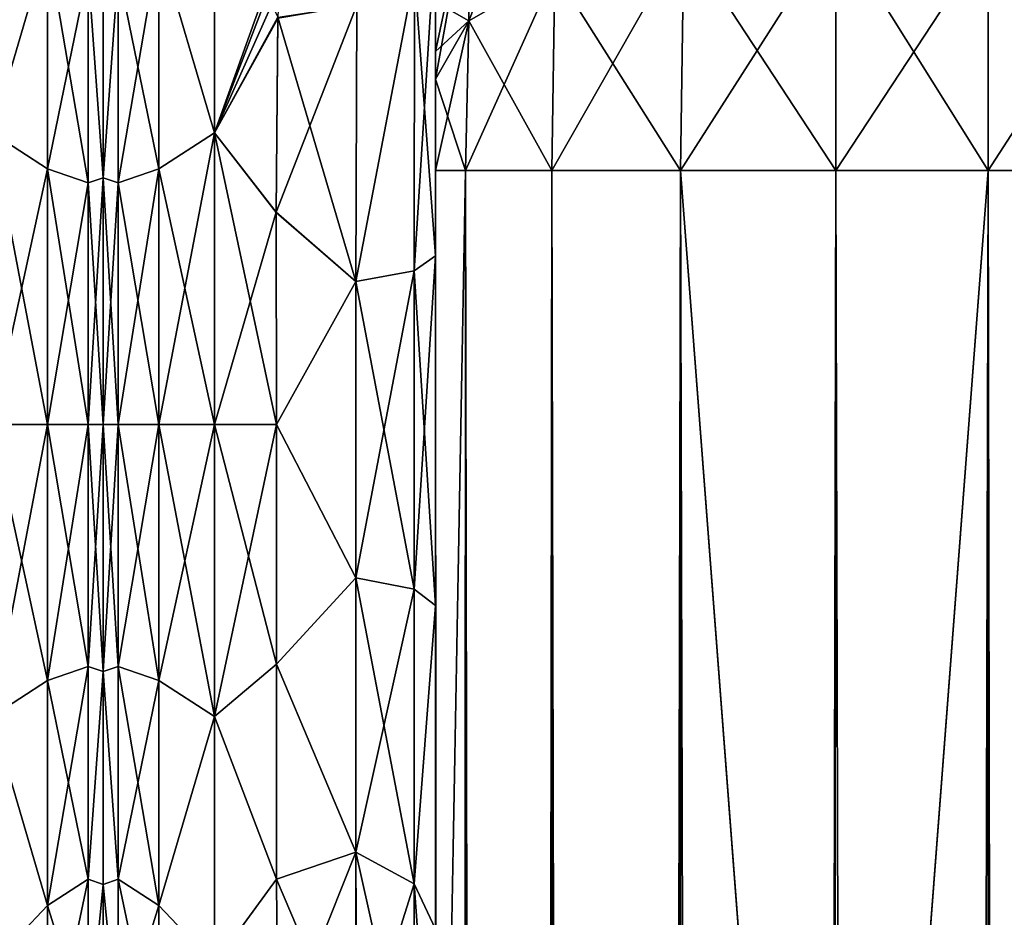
# Model space of a CAD drawing. Extents: x -23 to 470, y -2000 to 0.
# Tile 163 of 198: x 227 to 258, y -43 to -15. Entities that reach past the tile are written whole.
import ezdxf

# ---------------------------------------------------------------- set-up
doc = ezdxf.new("R2010")
doc.units = 0
doc.header["$LTSCALE"] = 64.718028
for name, color, linetype in [('367', 7, 'CONTINUOUS'), ('406', 7, 'CONTINUOUS'), ('407', 7, 'CONTINUOUS'), ('430', 7, 'CONTINUOUS'), ('434', 7, 'CONTINUOUS'), ('435', 7, 'CONTINUOUS'), ('436', 7, 'CONTINUOUS'), ('445', 7, 'CONTINUOUS'), ('446', 7, 'CONTINUOUS'), ('447', 7, 'CONTINUOUS'), ('448', 7, 'CONTINUOUS'), ('450', 7, 'CONTINUOUS'), ('451', 7, 'CONTINUOUS'), ('456', 7, 'CONTINUOUS'), ('458', 7, 'CONTINUOUS'), ('468', 7, 'CONTINUOUS'), ('469', 7, 'CONTINUOUS')]:
    doc.layers.add(name, color=color, linetype=linetype)

msp = doc.modelspace()

# ---------------------------------------------------------------- linework, layer by layer
at = {"layer": '367', "linetype": 'CONTINUOUS'}
for points in [[(230, -7.5, 0), (230, -9.067, 7.854), (230, -48.5, 0), (230, -7.5, 0)], [(230, -9.067, -7.855), (230, -7.5, 0), (230, -46.933, -7.854), (230, -9.067, -7.855)], [(230, -46.933, -7.854), (230, -7.5, 0), (230, -48.5, 0), (230, -46.933, -7.854)], [(230, -9.067, 7.854), (230, -13.536, 14.522), (230, -46.933, 7.855), (230, -9.067, 7.854)], [(230, -48.5, 0), (230, -9.067, 7.854), (230, -46.933, 7.855), (230, -48.5, 0)], [(230, -13.536, -14.522), (230, -9.067, -7.855), (230, -42.464, -14.522), (230, -13.536, -14.522)], [(230, -42.464, -14.522), (230, -9.067, -7.855), (230, -46.933, -7.854), (230, -42.464, -14.522)], [(230, -13.536, 14.522), (230, -20.235, 18.966), (230, -35.766, 18.966), (230, -13.536, 14.522)], [(230, -46.933, 7.855), (230, -13.536, 14.522), (230, -42.464, 14.522), (230, -46.933, 7.855)], [(230, -42.464, 14.522), (230, -13.536, 14.522), (230, -35.766, 18.966), (230, -42.464, 14.522)], [(230, -20.234, -18.966), (230, -13.536, -14.522), (230, -42.464, -14.522), (230, -20.234, -18.966)], [(230, -28, -20.5), (230, -20.234, -18.966), (230, -35.765, -18.966), (230, -28, -20.5)], [(230, -35.765, -18.966), (230, -20.234, -18.966), (230, -42.464, -14.522), (230, -35.765, -18.966)], [(230, -20.235, 18.966), (230, -28, 20.5), (230, -35.766, 18.966), (230, -20.235, 18.966)]]:
    msp.add_3dface(points, dxfattribs=at)
at = {"layer": '406', "linetype": 'CONTINUOUS'}
for points in [[(226.5, -18.816, -22.173), (226.5, -11.029, -16.971), (228.25, -12.875, -18.026), (226.5, -18.816, -22.173)], [(226.5, -11.029, 16.971), (226.5, -18.816, 22.173), (228.25, -12.875, 18.026), (226.5, -11.029, 16.971)], [(226.5, -18.816, -22.173), (228.25, -12.875, -18.026), (228.25, -19.952, -22.112), (226.5, -18.816, -22.173)], [(226.5, -18.816, 22.173), (228.25, -19.952, 22.112), (228.25, -12.875, 18.026), (226.5, -18.816, 22.173)], [(228.25, -19.952, 22.112), (229.532, -13.699, 17.043), (228.25, -12.875, 18.026), (228.25, -19.952, 22.112)], [(229.532, -13.699, -17.043), (229.532, -20.391, -20.907), (228.25, -12.875, -18.026), (229.532, -13.699, -17.043)], [(228.25, -12.875, -18.026), (229.532, -20.391, -20.907), (228.25, -19.952, -22.112), (228.25, -12.875, -18.026)], [(230, -20.235, 18.966), (230, -13.536, 14.522), (229.532, -13.699, 17.043), (230, -20.235, 18.966)], [(230, -13.536, -14.522), (230, -20.234, -18.966), (229.532, -13.699, -17.043), (230, -13.536, -14.522)], [(229.532, -20.391, 20.907), (229.532, -13.699, 17.043), (228.25, -19.952, 22.112), (229.532, -20.391, 20.907)], [(229.532, -20.391, 20.907), (230, -20.235, 18.966), (229.532, -13.699, 17.043), (229.532, -20.391, 20.907)], [(229.532, -13.699, -17.043), (230, -20.234, -18.966), (229.532, -20.391, -20.907), (229.532, -13.699, -17.043)], [(226.5, -28, -24), (226.5, -18.816, -22.173), (228.25, -28, -23.531), (226.5, -28, -24)], [(226.5, -18.816, -22.173), (228.25, -19.952, -22.112), (228.25, -28, -23.531), (226.5, -18.816, -22.173)], [(226.5, -18.816, 22.173), (226.5, -28, 24), (228.25, -19.952, 22.112), (226.5, -18.816, 22.173)], [(226.5, -28, 24), (228.25, -28, 23.531), (228.25, -19.952, 22.112), (226.5, -28, 24)], [(228.25, -28, 23.531), (229.532, -20.391, 20.907), (228.25, -19.952, 22.112), (228.25, -28, 23.531)], [(229.532, -20.391, -20.907), (229.532, -28, -22.248), (228.25, -19.952, -22.112), (229.532, -20.391, -20.907)], [(228.25, -19.952, -22.112), (229.532, -28, -22.248), (228.25, -28, -23.531), (228.25, -19.952, -22.112)], [(229.532, -28, 22.248), (229.532, -20.391, 20.907), (228.25, -28, 23.531), (229.532, -28, 22.248)], [(230, -20.234, -18.966), (230, -28, -20.5), (229.532, -20.391, -20.907), (230, -20.234, -18.966)], [(230, -28, 20.5), (230, -20.235, 18.966), (229.532, -28, 22.248), (230, -28, 20.5)], [(229.532, -28, 22.248), (230, -20.235, 18.966), (229.532, -20.391, 20.907), (229.532, -28, 22.248)], [(229.532, -20.391, -20.907), (230, -28, -20.5), (229.532, -28, -22.248), (229.532, -20.391, -20.907)]]:
    msp.add_3dface(points, dxfattribs=at)
at = {"layer": '407', "linetype": 'CONTINUOUS'}
for points in [[(226.5, -37.184, -22.173), (226.5, -28, -24), (228.25, -36.048, -22.112), (226.5, -37.184, -22.173)], [(226.5, -28, -24), (228.25, -28, -23.531), (228.25, -36.048, -22.112), (226.5, -28, -24)], [(226.5, -28, 24), (226.5, -37.184, 22.173), (228.25, -28, 23.531), (226.5, -28, 24)], [(228.25, -28, 23.531), (226.5, -37.184, 22.173), (228.25, -36.048, 22.112), (228.25, -28, 23.531)], [(229.532, -28, 22.248), (228.25, -28, 23.531), (228.25, -36.048, 22.112), (229.532, -28, 22.248)], [(229.532, -35.609, 20.907), (229.532, -28, 22.248), (228.25, -36.048, 22.112), (229.532, -35.609, 20.907)], [(228.25, -28, -23.531), (229.532, -28, -22.248), (229.532, -35.609, -20.907), (228.25, -28, -23.531)], [(228.25, -28, -23.531), (229.532, -35.609, -20.907), (228.25, -36.048, -22.112), (228.25, -28, -23.531)], [(230, -35.766, 18.966), (230, -28, 20.5), (229.532, -35.609, 20.907), (230, -35.766, 18.966)], [(230, -28, 20.5), (229.532, -28, 22.248), (229.532, -35.609, 20.907), (230, -28, 20.5)], [(230, -28, -20.5), (230, -35.765, -18.966), (229.532, -28, -22.248), (230, -28, -20.5)], [(229.532, -28, -22.248), (230, -35.765, -18.966), (229.532, -35.609, -20.907), (229.532, -28, -22.248)], [(229.532, -35.609, -20.907), (229.532, -42.301, -17.043), (228.25, -36.048, -22.112), (229.532, -35.609, -20.907)], [(229.532, -42.301, 17.043), (229.532, -35.609, 20.907), (228.25, -43.125, 18.026), (229.532, -42.301, 17.043)], [(228.25, -43.125, 18.026), (229.532, -35.609, 20.907), (228.25, -36.048, 22.112), (228.25, -43.125, 18.026)], [(229.532, -35.609, -20.907), (230, -35.765, -18.966), (229.532, -42.301, -17.043), (229.532, -35.609, -20.907)], [(229.532, -42.301, 17.043), (230, -35.766, 18.966), (229.532, -35.609, 20.907), (229.532, -42.301, 17.043)], [(230, -35.765, -18.966), (230, -42.464, -14.522), (229.532, -42.301, -17.043), (230, -35.765, -18.966)], [(230, -42.464, 14.522), (230, -35.766, 18.966), (229.532, -42.301, 17.043), (230, -42.464, 14.522)], [(226.5, -37.184, 22.173), (228.25, -43.125, 18.026), (228.25, -36.048, 22.112), (226.5, -37.184, 22.173)], [(226.5, -37.184, -22.173), (228.25, -36.048, -22.112), (228.25, -43.125, -18.026), (226.5, -37.184, -22.173)], [(228.25, -36.048, -22.112), (229.532, -42.301, -17.043), (228.25, -43.125, -18.026), (228.25, -36.048, -22.112)], [(226.5, -37.184, 22.173), (226.5, -44.971, 16.971), (228.25, -43.125, 18.026), (226.5, -37.184, 22.173)], [(226.5, -44.971, -16.971), (226.5, -37.184, -22.173), (228.25, -43.125, -18.026), (226.5, -44.971, -16.971)], [(229.532, -42.301, -17.043), (229.532, -47.268, -11.124), (228.25, -43.125, -18.026), (229.532, -42.301, -17.043)], [(229.532, -47.268, 11.124), (229.532, -42.301, 17.043), (228.25, -48.379, 11.766), (229.532, -47.268, 11.124)], [(228.25, -48.379, 11.766), (229.532, -42.301, 17.043), (228.25, -43.125, 18.026), (228.25, -48.379, 11.766)], [(229.532, -42.301, -17.043), (230, -42.464, -14.522), (229.532, -47.268, -11.124), (229.532, -42.301, -17.043)], [(229.532, -47.268, 11.124), (230, -42.464, 14.522), (229.532, -42.301, 17.043), (229.532, -47.268, 11.124)], [(230, -42.464, -14.522), (230, -46.933, -7.854), (229.532, -47.268, -11.124), (230, -42.464, -14.522)], [(230, -46.933, 7.855), (230, -42.464, 14.522), (229.532, -47.268, 11.124), (230, -46.933, 7.855)], [(226.5, -44.971, 16.971), (228.25, -48.379, 11.766), (228.25, -43.125, 18.026), (226.5, -44.971, 16.971)], [(226.5, -44.971, -16.971), (228.25, -43.125, -18.026), (228.25, -48.379, -11.766), (226.5, -44.971, -16.971)], [(228.25, -43.125, -18.026), (229.532, -47.268, -11.124), (228.25, -48.379, -11.766), (228.25, -43.125, -18.026)]]:
    msp.add_3dface(points, dxfattribs=at)
at = {"layer": '430', "linetype": 'CONTINUOUS'}
for points in [[(240.45, -12.5, 33.5), (240.45, -12.5, 24.51), (240.45, -22.687, 28.505), (240.45, -12.5, 33.5)], [(240.45, -13.067, 36.36), (240.45, -12.5, 33.5), (240.45, -58.637, 36.17), (240.45, -13.067, 36.36)], [(240.45, -58.637, 36.17), (240.45, -12.5, 33.5), (240.45, -54.041, 30.647), (240.45, -58.637, 36.17)], [(240.45, -54.041, 30.647), (240.45, -12.5, 33.5), (240.45, -22.687, 28.505), (240.45, -54.041, 30.647)], [(240.45, -58.638, -36.171), (240.45, -54.042, -30.648), (240.45, -12.5, -33.5), (240.45, -58.638, -36.171)], [(240.45, -12.5, -33.5), (240.45, -54.042, -30.648), (240.45, -22.687, -28.505), (240.45, -12.5, -33.5)], [(240.45, -13.067, -36.36), (240.45, -58.638, -36.171), (240.45, -12.5, -33.5), (240.45, -13.067, -36.36)], [(240.45, -12.5, -24.51), (240.45, -12.5, -33.5), (240.45, -22.687, -28.505), (240.45, -12.5, -24.51)], [(240.45, -13.5, 37.234), (240.45, -13.067, 36.36), (240.45, -64.865, 39.77), (240.45, -13.5, 37.234)], [(240.45, -64.865, 39.77), (240.45, -13.067, 36.36), (240.45, -58.637, 36.17), (240.45, -64.865, 39.77)], [(240.45, -13.5, -37.234), (240.45, -58.638, -36.171), (240.45, -13.067, -36.36), (240.45, -13.5, -37.234)], [(240.45, -14.695, 38.801), (240.45, -13.5, 37.234), (240.45, -64.865, 39.77), (240.45, -14.695, 38.801)], [(240.45, -14.695, -38.801), (240.45, -58.638, -36.171), (240.45, -13.5, -37.234), (240.45, -14.695, -38.801)], [(240.45, -16.266, 40), (240.45, -14.695, 38.801), (240.45, -64.865, 39.77), (240.45, -16.266, 40)], [(240.45, -64.865, -39.77), (240.45, -58.638, -36.171), (240.45, -14.695, -38.801), (240.45, -64.865, -39.77)], [(240.45, -16.266, -40), (240.45, -64.865, -39.77), (240.45, -14.695, -38.801), (240.45, -16.266, -40)], [(240.45, -17.135, 40.431), (240.45, -16.266, 40), (240.45, -71.85, 41), (240.45, -17.135, 40.431)], [(240.45, -71.85, 41), (240.45, -16.266, 40), (240.45, -64.865, 39.77), (240.45, -71.85, 41)], [(240.45, -17.135, -40.431), (240.45, -64.865, -39.77), (240.45, -16.266, -40), (240.45, -17.135, -40.431)], [(240.45, -20, 41), (240.45, -17.135, 40.431), (240.45, -71.85, 41), (240.45, -20, 41)], [(240.45, -20, -41), (240.45, -64.865, -39.77), (240.45, -17.135, -40.431), (240.45, -20, -41)], [(240.45, -71.85, -41), (240.45, -64.865, -39.77), (240.45, -20, -41), (240.45, -71.85, -41)], [(240.45, -33.687, 28.431), (240.45, -54.041, 30.647), (240.45, -22.687, 28.505), (240.45, -33.687, 28.431)], [(240.45, -22.687, -28.505), (240.45, -54.042, -30.648), (240.45, -33.687, -28.431), (240.45, -22.687, -28.505)], [(240.45, -43.868, 24.267), (240.45, -54.041, 30.647), (240.45, -33.687, 28.431), (240.45, -43.868, 24.267)], [(240.45, -54.042, -30.648), (240.45, -51.632, -23.883), (240.45, -33.687, -28.431), (240.45, -54.042, -30.648)], [(240.45, -33.687, -28.431), (240.45, -51.632, -23.883), (240.45, -43.869, -24.267), (240.45, -33.687, -28.431)]]:
    msp.add_3dface(points, dxfattribs=at)
at = {"layer": '434', "linetype": 'CONTINUOUS'}
for points in [[(230, -7.5, 0), (230, -9.067, -7.854), (230, -48.5, 0), (230, -7.5, 0)], [(230, -9.067, 7.855), (230, -7.5, 0), (230, -46.933, 7.854), (230, -9.067, 7.855)], [(230, -46.933, 7.854), (230, -7.5, 0), (230, -48.5, 0), (230, -46.933, 7.854)], [(230, -9.067, -7.854), (230, -13.536, -14.522), (230, -46.933, -7.855), (230, -9.067, -7.854)], [(230, -48.5, 0), (230, -9.067, -7.854), (230, -46.933, -7.855), (230, -48.5, 0)], [(230, -13.536, 14.522), (230, -9.067, 7.855), (230, -42.464, 14.522), (230, -13.536, 14.522)], [(230, -42.464, 14.522), (230, -9.067, 7.855), (230, -46.933, 7.854), (230, -42.464, 14.522)], [(230, -13.536, -14.522), (230, -20.235, -18.966), (230, -35.766, -18.966), (230, -13.536, -14.522)], [(230, -46.933, -7.855), (230, -13.536, -14.522), (230, -42.464, -14.522), (230, -46.933, -7.855)], [(230, -42.464, -14.522), (230, -13.536, -14.522), (230, -35.766, -18.966), (230, -42.464, -14.522)], [(230, -20.234, 18.966), (230, -13.536, 14.522), (230, -42.464, 14.522), (230, -20.234, 18.966)], [(230, -28, 20.5), (230, -20.234, 18.966), (230, -35.765, 18.966), (230, -28, 20.5)], [(230, -35.765, 18.966), (230, -20.234, 18.966), (230, -42.464, 14.522), (230, -35.765, 18.966)], [(230, -20.235, -18.966), (230, -28, -20.5), (230, -35.766, -18.966), (230, -20.235, -18.966)]]:
    msp.add_3dface(points, dxfattribs=at)
at = {"layer": '435', "linetype": 'CONTINUOUS'}
for points in [[(233.5, -11.029, 16.971), (233.5, -18.816, 22.173), (236.105, -11.553, 17.478), (233.5, -11.029, 16.971)], [(233.5, -18.816, -22.173), (233.5, -11.029, -16.971), (235.5, -15.179, -20.289), (233.5, -18.816, -22.173)], [(236.105, -11.553, 17.478), (233.5, -18.816, 22.173), (235.76, -12.934, 18.682), (236.105, -11.553, 17.478)], [(235.76, -12.934, 18.682), (233.5, -18.816, 22.173), (235.596, -14.117, 19.577), (235.76, -12.934, 18.682)], [(235.596, -14.117, 19.577), (233.5, -18.816, 22.173), (235.499, -15.223, 20.316), (235.596, -14.117, 19.577)], [(235.447, -21.322, -23.052), (233.5, -18.816, -22.173), (235.5, -15.179, -20.289), (235.447, -21.322, -23.052)], [(235.499, -15.223, 20.316), (233.5, -18.816, 22.173), (235.447, -21.313, 23.05), (235.499, -15.223, 20.316)], [(233.5, -18.816, 22.173), (233.5, -28, 24), (235.447, -21.313, 23.05), (233.5, -18.816, 22.173)], [(233.5, -28, -24), (233.5, -18.816, -22.173), (235.45, -28, -24), (233.5, -28, -24)], [(235.45, -28, -24), (233.5, -18.816, -22.173), (235.447, -21.322, -23.052), (235.45, -28, -24)], [(235.447, -21.313, 23.05), (233.5, -28, 24), (235.45, -28, 24), (235.447, -21.313, 23.05)]]:
    msp.add_3dface(points, dxfattribs=at)
at = {"layer": '436', "linetype": 'CONTINUOUS'}
for points in [[(235.45, -28, 24), (233.5, -28, 24), (233.5, -37.184, 22.173), (235.45, -28, 24)], [(233.5, -28, -24), (235.45, -28, -24), (235.45, -35.529, -22.789), (233.5, -28, -24)], [(233.5, -37.184, -22.173), (233.5, -28, -24), (235.45, -35.529, -22.789), (233.5, -37.184, -22.173)], [(235.45, -28, 24), (233.5, -37.184, 22.173), (235.45, -35.529, 22.789), (235.45, -28, 24)], [(235.45, -42.297, -19.277), (233.5, -37.184, -22.173), (235.45, -35.529, -22.789), (235.45, -42.297, -19.277)], [(235.45, -35.529, 22.789), (233.5, -37.184, 22.173), (235.45, -42.297, 19.277), (235.45, -35.529, 22.789)], [(233.5, -44.971, -16.971), (233.5, -37.184, -22.173), (235.45, -42.297, -19.277), (233.5, -44.971, -16.971)], [(233.5, -37.184, 22.173), (233.5, -44.971, 16.971), (235.45, -42.297, 19.277), (233.5, -37.184, 22.173)], [(235.5, -47.617, -13.826), (233.5, -44.971, -16.971), (235.45, -42.297, -19.277), (235.5, -47.617, -13.826)], [(235.45, -42.297, 19.277), (233.5, -44.971, 16.971), (235.5, -47.617, 13.826), (235.45, -42.297, 19.277)]]:
    msp.add_3dface(points, dxfattribs=at)
at = {"layer": '445', "linetype": 'CONTINUOUS'}
for points in [[(240.45, -20, 41), (240.45, -71.85, 41), (241.402, -1980, 45.784), (240.45, -20, 41)], [(240.45, -20, 41), (241.402, -1980, 45.784), (241.402, -20, 45.784), (240.45, -20, 41)], [(241.402, -1980, 45.784), (244.111, -1980, 49.839), (241.402, -20, 45.784), (241.402, -1980, 45.784)], [(241.402, -20, 45.784), (244.111, -1980, 49.839), (244.111, -20, 49.839), (241.402, -20, 45.784)], [(244.111, -1980, 49.839), (248.16, -1980, 52.546), (244.111, -20, 49.839), (244.111, -1980, 49.839)], [(244.111, -20, 49.839), (248.16, -1980, 52.546), (248.16, -20, 52.546), (244.111, -20, 49.839)], [(253, -1916.55, 53.5), (253, -83.45, 53.5), (248.16, -20, 52.546), (253, -1916.55, 53.5)], [(248.16, -20, 52.546), (253, -83.45, 53.5), (253.05, -20, 53.5), (248.16, -20, 52.546)], [(253.05, -1980, 53.5), (253, -1916.55, 53.5), (248.16, -20, 52.546), (253.05, -1980, 53.5)], [(248.16, -1980, 52.546), (253.05, -1980, 53.5), (248.16, -20, 52.546), (248.16, -1980, 52.546)]]:
    msp.add_3dface(points, dxfattribs=at)
at = {"layer": '446', "linetype": 'CONTINUOUS'}
for points in [[(240.45, -71.85, -41), (240.45, -20, -41), (241.402, -20, -45.784), (240.45, -71.85, -41)], [(240.45, -1928.15, -41), (240.45, -71.85, -41), (241.402, -20, -45.784), (240.45, -1928.15, -41)], [(240.45, -1980, -41), (240.45, -1928.15, -41), (241.402, -20, -45.784), (240.45, -1980, -41)], [(241.402, -1980, -45.784), (240.45, -1980, -41), (241.402, -20, -45.784), (241.402, -1980, -45.784)], [(244.111, -1980, -49.839), (241.402, -1980, -45.784), (244.111, -20, -49.839), (244.111, -1980, -49.839)], [(244.111, -20, -49.839), (241.402, -1980, -45.784), (241.402, -20, -45.784), (244.111, -20, -49.839)], [(248.16, -1980, -52.546), (244.111, -1980, -49.839), (248.16, -20, -52.546), (248.16, -1980, -52.546)], [(248.16, -20, -52.546), (244.111, -1980, -49.839), (244.111, -20, -49.839), (248.16, -20, -52.546)], [(253, -83.45, -53.5), (248.16, -1980, -52.546), (253.05, -20, -53.5), (253, -83.45, -53.5)], [(253.05, -20, -53.5), (248.16, -1980, -52.546), (248.16, -20, -52.546), (253.05, -20, -53.5)]]:
    msp.add_3dface(points, dxfattribs=at)
at = {"layer": '447', "linetype": 'CONTINUOUS'}
for points in [[(253.05, -1980, -53.5), (253, -1916.55, -53.5), (257.834, -20, -52.548), (253.05, -1980, -53.5)], [(253, -1916.55, -53.5), (253, -83.45, -53.5), (257.834, -20, -52.548), (253, -1916.55, -53.5)], [(253, -83.45, -53.5), (253.05, -20, -53.5), (257.834, -20, -52.548), (253, -83.45, -53.5)], [(257.834, -1980, -52.548), (253.05, -1980, -53.5), (257.834, -20, -52.548), (257.834, -1980, -52.548)], [(261.889, -1980, -49.839), (257.834, -1980, -52.548), (261.889, -20, -49.839), (261.889, -1980, -49.839)], [(261.889, -20, -49.839), (257.834, -1980, -52.548), (257.834, -20, -52.548), (261.889, -20, -49.839)]]:
    msp.add_3dface(points, dxfattribs=at)
at = {"layer": '448', "linetype": 'CONTINUOUS'}
for points in [[(244.211, -13.747, -48.595), (241.502, -15.299, -44.849), (244.211, -8.442, -45.049), (244.211, -13.747, -48.595)], [(244.211, -8.442, -45.049), (241.502, -15.299, -44.849), (241.502, -11.311, -42.182), (244.211, -8.442, -45.049)], [(240.45, -17.135, -40.431), (240.45, -16.266, -40), (241.502, -11.311, -42.182), (240.45, -17.135, -40.431)], [(241.502, -15.299, -44.849), (240.45, -17.135, -40.431), (241.502, -11.311, -42.182), (241.502, -15.299, -44.849)], [(240.45, -16.266, -40), (240.45, -14.695, -38.801), (241.502, -11.311, -42.182), (240.45, -16.266, -40)], [(253.05, -20, -53.5), (248.16, -20, -52.546), (253.05, -12.346, -51.978), (253.05, -20, -53.5)], [(253.05, -12.346, -51.978), (248.16, -20, -52.546), (248.266, -12.71, -51.099), (253.05, -12.346, -51.978)], [(257.834, -12.71, -51.099), (253.05, -20, -53.5), (253.05, -12.346, -51.978), (257.834, -12.71, -51.099)], [(248.16, -20, -52.546), (244.111, -20, -49.839), (248.266, -12.71, -51.099), (248.16, -20, -52.546)], [(248.266, -12.71, -51.099), (244.111, -20, -49.839), (244.211, -13.747, -48.595), (248.266, -12.71, -51.099)], [(257.834, -20, -52.548), (253.05, -20, -53.5), (257.834, -12.71, -51.099), (257.834, -20, -52.548)], [(261.889, -13.747, -48.595), (257.834, -20, -52.548), (257.834, -12.71, -51.099), (261.889, -13.747, -48.595)], [(244.111, -20, -49.839), (241.402, -20, -45.784), (244.211, -13.747, -48.595), (244.111, -20, -49.839)], [(244.211, -13.747, -48.595), (241.402, -20, -45.784), (241.502, -15.299, -44.849), (244.211, -13.747, -48.595)], [(261.889, -20, -49.839), (257.834, -20, -52.548), (261.889, -13.747, -48.595), (261.889, -20, -49.839)], [(240.45, -20, -41), (240.45, -17.135, -40.431), (241.502, -15.299, -44.849), (240.45, -20, -41)], [(241.402, -20, -45.784), (240.45, -20, -41), (241.502, -15.299, -44.849), (241.402, -20, -45.784)]]:
    msp.add_3dface(points, dxfattribs=at)
at = {"layer": '450', "linetype": 'CONTINUOUS'}
for points in [[(240.45, -14.695, 38.801), (241.502, -15.299, 44.849), (241.502, -11.311, 42.182), (240.45, -14.695, 38.801)], [(241.502, -15.299, 44.849), (244.211, -13.747, 48.595), (241.502, -11.311, 42.182), (241.502, -15.299, 44.849)], [(248.266, -12.71, 51.099), (253.05, -20, 53.5), (253.05, -12.346, 51.978), (248.266, -12.71, 51.099)], [(253.05, -12.346, 51.978), (253.05, -20, 53.5), (257.834, -20, 52.548), (253.05, -12.346, 51.978)], [(257.834, -12.71, 51.099), (253.05, -12.346, 51.978), (257.834, -20, 52.548), (257.834, -12.71, 51.099)], [(244.211, -13.747, 48.595), (248.16, -20, 52.546), (248.266, -12.71, 51.099), (244.211, -13.747, 48.595)], [(248.16, -20, 52.546), (253.05, -20, 53.5), (248.266, -12.71, 51.099), (248.16, -20, 52.546)], [(261.889, -13.747, 48.595), (257.834, -12.71, 51.099), (261.889, -20, 49.839), (261.889, -13.747, 48.595)], [(261.889, -20, 49.839), (257.834, -12.71, 51.099), (257.834, -20, 52.548), (261.889, -20, 49.839)], [(241.502, -15.299, 44.849), (244.111, -20, 49.839), (244.211, -13.747, 48.595), (241.502, -15.299, 44.849)], [(244.111, -20, 49.839), (248.16, -20, 52.546), (244.211, -13.747, 48.595), (244.111, -20, 49.839)], [(240.45, -14.695, 38.801), (240.45, -16.266, 40), (241.502, -15.299, 44.849), (240.45, -14.695, 38.801)], [(240.45, -16.266, 40), (240.45, -17.135, 40.431), (241.502, -15.299, 44.849), (240.45, -16.266, 40)], [(240.45, -17.135, 40.431), (241.402, -20, 45.784), (241.502, -15.299, 44.849), (240.45, -17.135, 40.431)], [(241.402, -20, 45.784), (244.111, -20, 49.839), (241.502, -15.299, 44.849), (241.402, -20, 45.784)], [(240.45, -17.135, 40.431), (240.45, -20, 41), (241.402, -20, 45.784), (240.45, -17.135, 40.431)]]:
    msp.add_3dface(points, dxfattribs=at)
at = {"layer": '451', "linetype": 'CONTINUOUS'}
for points in [[(253.05, -20, 53.5), (253, -83.45, 53.5), (257.834, -1980, 52.548), (253.05, -20, 53.5)], [(257.834, -20, 52.548), (253.05, -20, 53.5), (257.834, -1980, 52.548), (257.834, -20, 52.548)], [(261.889, -20, 49.839), (257.834, -20, 52.548), (261.889, -1980, 49.839), (261.889, -20, 49.839)], [(261.889, -1980, 49.839), (257.834, -20, 52.548), (257.834, -1980, 52.548), (261.889, -1980, 49.839)]]:
    msp.add_3dface(points, dxfattribs=at)
at = {"layer": '456', "linetype": 'CONTINUOUS'}
for points in [[(240.45, -12.5, -24.51), (240.45, -22.687, -28.505), (239.793, -13.825, -22.416), (240.45, -12.5, -24.51)], [(239.793, -13.825, -22.416), (239.781, -23.159, -26.055), (237.947, -23.494, -24.253), (239.793, -13.825, -22.416)], [(237.985, -14.803, -20.868), (239.793, -13.825, -22.416), (237.947, -23.494, -24.253), (237.985, -14.803, -20.868)], [(239.793, -13.825, -22.416), (240.45, -22.687, -28.505), (239.781, -23.159, -26.055), (239.793, -13.825, -22.416)], [(235.5, -15.179, -20.289), (237.985, -14.803, -20.868), (237.947, -23.494, -24.253), (235.5, -15.179, -20.289)], [(235.447, -21.322, -23.052), (235.5, -15.179, -20.289), (237.947, -23.494, -24.253), (235.447, -21.322, -23.052)], [(235.45, -28, -24), (235.447, -21.322, -23.052), (237.947, -23.494, -24.253), (235.45, -28, -24)], [(240.45, -22.687, -28.505), (240.45, -33.687, -28.431), (239.781, -23.159, -26.055), (240.45, -22.687, -28.505)], [(239.781, -23.159, -26.055), (239.781, -33.173, -25.991), (237.947, -23.494, -24.253), (239.781, -23.159, -26.055)], [(239.781, -23.159, -26.055), (240.45, -33.687, -28.431), (239.781, -33.173, -25.991), (239.781, -23.159, -26.055)], [(235.45, -28, -24), (237.947, -23.494, -24.253), (237.947, -32.816, -24.194), (235.45, -28, -24)], [(237.947, -23.494, -24.253), (239.781, -33.173, -25.991), (237.947, -32.816, -24.194), (237.947, -23.494, -24.253)], [(235.45, -35.529, -22.789), (235.45, -28, -24), (237.947, -32.816, -24.194), (235.45, -35.529, -22.789)], [(235.45, -35.529, -22.789), (237.947, -32.816, -24.194), (237.947, -41.45, -20.679), (235.45, -35.529, -22.789)], [(239.781, -33.173, -25.991), (239.781, -42.449, -22.215), (237.947, -32.816, -24.194), (239.781, -33.173, -25.991)], [(237.947, -32.816, -24.194), (239.781, -42.449, -22.215), (237.947, -41.45, -20.679), (237.947, -32.816, -24.194)], [(239.781, -33.173, -25.991), (240.45, -33.687, -28.431), (239.781, -42.449, -22.215), (239.781, -33.173, -25.991)], [(240.45, -33.687, -28.431), (240.45, -43.869, -24.267), (239.781, -42.449, -22.215), (240.45, -33.687, -28.431)], [(235.45, -42.297, -19.277), (235.45, -35.529, -22.789), (237.947, -41.45, -20.679), (235.45, -42.297, -19.277)], [(235.45, -42.297, -19.277), (237.947, -41.45, -20.679), (237.947, -48.163, -14.211), (235.45, -42.297, -19.277)], [(239.781, -42.449, -22.215), (239.781, -49.661, -15.267), (237.947, -41.45, -20.679), (239.781, -42.449, -22.215)], [(237.947, -41.45, -20.679), (239.781, -49.661, -15.267), (237.947, -48.163, -14.211), (237.947, -41.45, -20.679)], [(235.5, -47.617, -13.826), (235.45, -42.297, -19.277), (237.947, -48.163, -14.211), (235.5, -47.617, -13.826)], [(240.45, -43.869, -24.267), (240.45, -51.703, -16.708), (239.781, -42.449, -22.215), (240.45, -43.869, -24.267)], [(239.781, -42.449, -22.215), (240.45, -51.703, -16.708), (239.781, -49.661, -15.267), (239.781, -42.449, -22.215)]]:
    msp.add_3dface(points, dxfattribs=at)
at = {"layer": '458', "linetype": 'CONTINUOUS'}
for points in [[(240.45, -22.687, 28.505), (240.45, -12.5, 24.51), (239.781, -23.159, 26.055), (240.45, -22.687, 28.505)], [(240.45, -12.5, 24.51), (239.793, -13.825, 22.415), (239.781, -23.159, 26.055), (240.45, -12.5, 24.51)], [(239.793, -13.825, 22.415), (237.985, -14.803, 20.868), (237.947, -23.493, 24.253), (239.793, -13.825, 22.415)], [(239.781, -23.159, 26.055), (239.793, -13.825, 22.415), (237.947, -23.493, 24.253), (239.781, -23.159, 26.055)], [(235.499, -15.223, 20.316), (235.447, -21.313, 23.05), (237.985, -14.803, 20.868), (235.499, -15.223, 20.316)], [(237.985, -14.803, 20.868), (235.447, -21.313, 23.05), (237.947, -23.493, 24.253), (237.985, -14.803, 20.868)], [(235.447, -21.313, 23.05), (235.45, -28, 24), (237.947, -23.493, 24.253), (235.447, -21.313, 23.05)], [(240.45, -33.687, 28.431), (240.45, -22.687, 28.505), (239.781, -33.173, 25.991), (240.45, -33.687, 28.431)], [(239.781, -33.173, 25.991), (240.45, -22.687, 28.505), (239.781, -23.159, 26.055), (239.781, -33.173, 25.991)], [(239.781, -33.173, 25.991), (239.781, -23.159, 26.055), (237.947, -32.815, 24.194), (239.781, -33.173, 25.991)], [(237.947, -32.815, 24.194), (239.781, -23.159, 26.055), (237.947, -23.493, 24.253), (237.947, -32.815, 24.194)], [(235.45, -28, 24), (237.947, -32.815, 24.194), (237.947, -23.493, 24.253), (235.45, -28, 24)], [(235.45, -28, 24), (235.45, -35.529, 22.789), (237.947, -32.815, 24.194), (235.45, -28, 24)], [(235.45, -35.529, 22.789), (237.947, -41.45, 20.679), (237.947, -32.815, 24.194), (235.45, -35.529, 22.789)], [(237.947, -41.45, 20.679), (239.781, -33.173, 25.991), (237.947, -32.815, 24.194), (237.947, -41.45, 20.679)], [(239.781, -42.449, 22.215), (239.781, -33.173, 25.991), (237.947, -41.45, 20.679), (239.781, -42.449, 22.215)], [(239.781, -42.449, 22.215), (240.45, -33.687, 28.431), (239.781, -33.173, 25.991), (239.781, -42.449, 22.215)], [(240.45, -43.868, 24.267), (240.45, -33.687, 28.431), (239.781, -42.449, 22.215), (240.45, -43.868, 24.267)], [(235.45, -35.529, 22.789), (235.45, -42.297, 19.277), (237.947, -41.45, 20.679), (235.45, -35.529, 22.789)], [(235.45, -42.297, 19.277), (235.5, -47.617, 13.826), (237.947, -41.45, 20.679), (235.45, -42.297, 19.277)], [(235.5, -47.617, 13.826), (237.979, -48.178, 14.222), (237.947, -41.45, 20.679), (235.5, -47.617, 13.826)], [(237.979, -48.178, 14.222), (239.781, -42.449, 22.215), (237.947, -41.45, 20.679), (237.979, -48.178, 14.222)], [(239.781, -49.661, 15.267), (239.781, -42.449, 22.215), (237.979, -48.178, 14.222), (239.781, -49.661, 15.267)], [(239.781, -49.661, 15.267), (240.45, -43.868, 24.267), (239.781, -42.449, 22.215), (239.781, -49.661, 15.267)]]:
    msp.add_3dface(points, dxfattribs=at)
at = {"layer": '468', "linetype": 'CONTINUOUS'}
for points in [[(233.5, -18.816, 22.173), (233.5, -11.029, 16.971), (231.75, -12.875, 18.026), (233.5, -18.816, 22.173)], [(233.5, -11.029, -16.971), (233.5, -18.816, -22.173), (231.75, -12.875, -18.026), (233.5, -11.029, -16.971)], [(231.75, -19.952, -22.112), (230.468, -13.699, -17.043), (231.75, -12.875, -18.026), (231.75, -19.952, -22.112)], [(230.468, -13.699, 17.043), (230.468, -20.391, 20.907), (231.75, -12.875, 18.026), (230.468, -13.699, 17.043)], [(231.75, -12.875, 18.026), (230.468, -20.391, 20.907), (231.75, -19.952, 22.112), (231.75, -12.875, 18.026)], [(233.5, -18.816, 22.173), (231.75, -12.875, 18.026), (231.75, -19.952, 22.112), (233.5, -18.816, 22.173)], [(233.5, -18.816, -22.173), (231.75, -19.952, -22.112), (231.75, -12.875, -18.026), (233.5, -18.816, -22.173)], [(230, -20.235, -18.966), (230, -13.536, -14.522), (230.468, -13.699, -17.043), (230, -20.235, -18.966)], [(230, -13.536, 14.522), (230, -20.234, 18.966), (230.468, -13.699, 17.043), (230, -13.536, 14.522)], [(230.468, -20.391, -20.907), (230, -20.235, -18.966), (230.468, -13.699, -17.043), (230.468, -20.391, -20.907)], [(230.468, -13.699, 17.043), (230, -20.234, 18.966), (230.468, -20.391, 20.907), (230.468, -13.699, 17.043)], [(230.468, -20.391, -20.907), (230.468, -13.699, -17.043), (231.75, -19.952, -22.112), (230.468, -20.391, -20.907)], [(233.5, -28, 24), (233.5, -18.816, 22.173), (231.75, -28, 23.531), (233.5, -28, 24)], [(233.5, -18.816, 22.173), (231.75, -19.952, 22.112), (231.75, -28, 23.531), (233.5, -18.816, 22.173)], [(233.5, -18.816, -22.173), (233.5, -28, -24), (231.75, -19.952, -22.112), (233.5, -18.816, -22.173)], [(231.75, -28, -23.531), (230.468, -20.391, -20.907), (231.75, -19.952, -22.112), (231.75, -28, -23.531)], [(230.468, -20.391, 20.907), (230.468, -28, 22.248), (231.75, -19.952, 22.112), (230.468, -20.391, 20.907)], [(231.75, -19.952, 22.112), (230.468, -28, 22.248), (231.75, -28, 23.531), (231.75, -19.952, 22.112)], [(233.5, -28, -24), (231.75, -28, -23.531), (231.75, -19.952, -22.112), (233.5, -28, -24)], [(230, -20.234, 18.966), (230, -28, 20.5), (230.468, -20.391, 20.907), (230, -20.234, 18.966)], [(230, -28, -20.5), (230, -20.235, -18.966), (230.468, -28, -22.248), (230, -28, -20.5)], [(230.468, -28, -22.248), (230, -20.235, -18.966), (230.468, -20.391, -20.907), (230.468, -28, -22.248)], [(230.468, -20.391, 20.907), (230, -28, 20.5), (230.468, -28, 22.248), (230.468, -20.391, 20.907)], [(230.468, -28, -22.248), (230.468, -20.391, -20.907), (231.75, -28, -23.531), (230.468, -28, -22.248)]]:
    msp.add_3dface(points, dxfattribs=at)
at = {"layer": '469', "linetype": 'CONTINUOUS'}
for points in [[(230, -35.766, -18.966), (230, -28, -20.5), (230.468, -35.609, -20.907), (230, -35.766, -18.966)], [(230, -28, -20.5), (230.468, -28, -22.248), (230.468, -35.609, -20.907), (230, -28, -20.5)], [(230, -28, 20.5), (230, -35.765, 18.966), (230.468, -28, 22.248), (230, -28, 20.5)], [(230.468, -28, 22.248), (230, -35.765, 18.966), (230.468, -35.609, 20.907), (230.468, -28, 22.248)], [(230.468, -28, -22.248), (231.75, -28, -23.531), (231.75, -36.048, -22.112), (230.468, -28, -22.248)], [(230.468, -35.609, -20.907), (230.468, -28, -22.248), (231.75, -36.048, -22.112), (230.468, -35.609, -20.907)], [(231.75, -28, 23.531), (230.468, -28, 22.248), (230.468, -35.609, 20.907), (231.75, -28, 23.531)], [(231.75, -28, 23.531), (230.468, -35.609, 20.907), (231.75, -36.048, 22.112), (231.75, -28, 23.531)], [(233.5, -37.184, 22.173), (233.5, -28, 24), (231.75, -36.048, 22.112), (233.5, -37.184, 22.173)], [(233.5, -28, 24), (231.75, -28, 23.531), (231.75, -36.048, 22.112), (233.5, -28, 24)], [(233.5, -28, -24), (233.5, -37.184, -22.173), (231.75, -28, -23.531), (233.5, -28, -24)], [(231.75, -28, -23.531), (233.5, -37.184, -22.173), (231.75, -36.048, -22.112), (231.75, -28, -23.531)], [(230.468, -35.609, 20.907), (230, -35.765, 18.966), (230.468, -42.301, 17.043), (230.468, -35.609, 20.907)], [(230.468, -42.301, -17.043), (230, -35.766, -18.966), (230.468, -35.609, -20.907), (230.468, -42.301, -17.043)], [(230.468, -35.609, 20.907), (230.468, -42.301, 17.043), (231.75, -36.048, 22.112), (230.468, -35.609, 20.907)], [(230.468, -42.301, -17.043), (230.468, -35.609, -20.907), (231.75, -43.125, -18.026), (230.468, -42.301, -17.043)], [(231.75, -43.125, -18.026), (230.468, -35.609, -20.907), (231.75, -36.048, -22.112), (231.75, -43.125, -18.026)], [(230, -35.765, 18.966), (230, -42.464, 14.522), (230.468, -42.301, 17.043), (230, -35.765, 18.966)], [(230, -42.464, -14.522), (230, -35.766, -18.966), (230.468, -42.301, -17.043), (230, -42.464, -14.522)], [(231.75, -36.048, 22.112), (230.468, -42.301, 17.043), (231.75, -43.125, 18.026), (231.75, -36.048, 22.112)], [(233.5, -37.184, -22.173), (231.75, -43.125, -18.026), (231.75, -36.048, -22.112), (233.5, -37.184, -22.173)], [(233.5, -37.184, 22.173), (231.75, -36.048, 22.112), (231.75, -43.125, 18.026), (233.5, -37.184, 22.173)], [(233.5, -37.184, -22.173), (233.5, -44.971, -16.971), (231.75, -43.125, -18.026), (233.5, -37.184, -22.173)], [(233.5, -44.971, 16.971), (233.5, -37.184, 22.173), (231.75, -43.125, 18.026), (233.5, -44.971, 16.971)], [(230.468, -42.301, 17.043), (230, -42.464, 14.522), (230.468, -47.268, 11.124), (230.468, -42.301, 17.043)], [(230.468, -47.268, -11.124), (230, -42.464, -14.522), (230.468, -42.301, -17.043), (230.468, -47.268, -11.124)], [(230.468, -42.301, 17.043), (230.468, -47.268, 11.124), (231.75, -43.125, 18.026), (230.468, -42.301, 17.043)], [(230.468, -47.268, -11.124), (230.468, -42.301, -17.043), (231.75, -48.379, -11.766), (230.468, -47.268, -11.124)], [(231.75, -48.379, -11.766), (230.468, -42.301, -17.043), (231.75, -43.125, -18.026), (231.75, -48.379, -11.766)], [(230, -42.464, 14.522), (230, -46.933, 7.854), (230.468, -47.268, 11.124), (230, -42.464, 14.522)], [(230, -46.933, -7.855), (230, -42.464, -14.522), (230.468, -47.268, -11.124), (230, -46.933, -7.855)], [(231.75, -43.125, 18.026), (230.468, -47.268, 11.124), (231.75, -48.379, 11.766), (231.75, -43.125, 18.026)], [(233.5, -44.971, -16.971), (231.75, -48.379, -11.766), (231.75, -43.125, -18.026), (233.5, -44.971, -16.971)], [(233.5, -44.971, 16.971), (231.75, -43.125, 18.026), (231.75, -48.379, 11.766), (233.5, -44.971, 16.971)]]:
    msp.add_3dface(points, dxfattribs=at)

doc.saveas('drawing.dxf')
